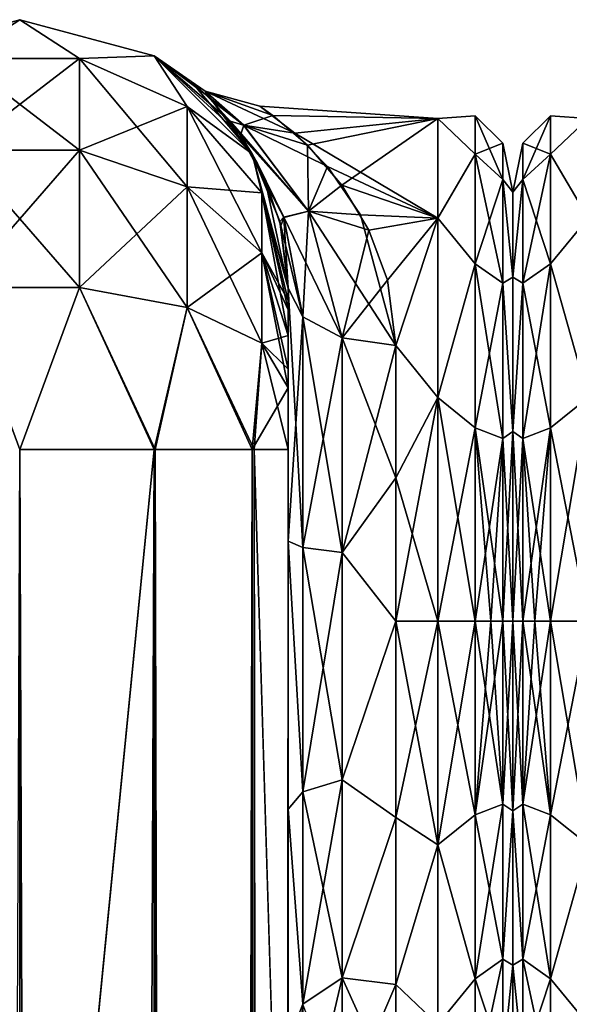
# Model space of a CAD drawing. Extents: x -23 to 470, y -1800 to 0.
# Tile 238 of 256: x 391 to 417, y -46 to 0. Entities that reach past the tile are written whole.
import ezdxf

# ---------------------------------------------------------------- set-up
doc = ezdxf.new("R2010")
doc.units = 0
doc.header["$LTSCALE"] = 17.087905
for name, color, linetype in [('477', 7, 'CONTINUOUS'), ('479', 7, 'CONTINUOUS'), ('480', 7, 'CONTINUOUS'), ('481', 7, 'CONTINUOUS'), ('495', 7, 'CONTINUOUS'), ('496', 7, 'CONTINUOUS'), ('499', 7, 'CONTINUOUS'), ('500', 7, 'CONTINUOUS'), ('509', 7, 'CONTINUOUS'), ('513', 7, 'CONTINUOUS'), ('514', 7, 'CONTINUOUS'), ('524', 7, 'CONTINUOUS'), ('525', 7, 'CONTINUOUS'), ('526', 7, 'CONTINUOUS'), ('535', 7, 'CONTINUOUS'), ('550', 7, 'CONTINUOUS'), ('565', 7, 'CONTINUOUS'), ('566', 7, 'CONTINUOUS')]:
    doc.layers.add(name, color=color, linetype=linetype)

msp = doc.modelspace()

# ---------------------------------------------------------------- linework, layer by layer
at = {"layer": '477', "linetype": 'CONTINUOUS'}
for points in [[(403.55, -51.872, 45.583), (403.55, -51.871, 36.421), (403.55, -12.5, 95), (403.55, -51.872, 45.583)], [(403.55, -12.5, 95), (403.55, -51.871, 36.421), (403.55, -24.268, 28.753), (403.55, -12.5, 95)], [(403.55, -55.842, 53.805), (403.55, -51.872, 45.583), (403.55, -12.5, 95), (403.55, -55.842, 53.805)], [(403.55, -63.023, 59.493), (403.55, -55.842, 53.805), (403.55, -12.5, 95), (403.55, -63.023, 59.493)], [(403.55, -63.019, 63.508), (403.55, -63.023, 59.493), (403.55, -12.5, 95), (403.55, -63.019, 63.508)], [(403.55, -55.839, 69.199), (403.55, -63.019, 63.508), (403.55, -12.5, 95), (403.55, -55.839, 69.199)], [(403.55, -51.871, 77.421), (403.55, -55.839, 69.199), (403.55, -12.5, 95), (403.55, -51.871, 77.421)], [(403.55, -51.872, 86.583), (403.55, -51.871, 77.421), (403.55, -12.5, 95), (403.55, -51.872, 86.583)], [(403.55, -55.842, 94.805), (403.55, -51.872, 86.583), (403.55, -12.5, 95), (403.55, -55.842, 94.805)], [(403.55, -13.067, 97.86), (403.55, -55.842, 94.805), (403.55, -12.5, 95), (403.55, -13.067, 97.86)], [(403.55, -12.5, 24.51), (403.55, -12.5, 95), (403.55, -24.268, 28.753), (403.55, -12.5, 24.51)], [(403.55, -12.5, -95), (403.55, -12.5, -24.51), (403.55, -55.839, -94.801), (403.55, -12.5, -95)], [(403.55, -55.839, -94.801), (403.55, -12.5, -24.51), (403.55, -51.871, -86.579), (403.55, -55.839, -94.801)], [(403.55, -51.871, -86.579), (403.55, -12.5, -24.51), (403.55, -51.872, -77.417), (403.55, -51.871, -86.579)], [(403.55, -51.872, -77.417), (403.55, -12.5, -24.51), (403.55, -55.842, -69.195), (403.55, -51.872, -77.417)], [(403.55, -55.842, -69.195), (403.55, -12.5, -24.51), (403.55, -63.023, -63.507), (403.55, -55.842, -69.195)], [(403.55, -63.023, -63.507), (403.55, -12.5, -24.51), (403.55, -63.019, -59.492), (403.55, -63.023, -63.507)], [(403.55, -63.019, -59.492), (403.55, -12.5, -24.51), (403.55, -55.839, -53.801), (403.55, -63.019, -59.492)], [(403.55, -55.839, -53.801), (403.55, -12.5, -24.51), (403.55, -51.871, -45.579), (403.55, -55.839, -53.801)], [(403.55, -51.871, -45.579), (403.55, -12.5, -24.51), (403.55, -24.268, -28.753), (403.55, -51.871, -45.579)], [(403.55, -13.067, -97.86), (403.55, -12.5, -95), (403.55, -63.019, -100.492), (403.55, -13.067, -97.86)], [(403.55, -63.019, -100.492), (403.55, -12.5, -95), (403.55, -55.839, -94.801), (403.55, -63.019, -100.492)], [(403.55, -13.5, 98.734), (403.55, -55.842, 94.805), (403.55, -13.067, 97.86), (403.55, -13.5, 98.734)], [(403.55, -13.5, -98.734), (403.55, -13.067, -97.86), (403.55, -63.019, -100.492), (403.55, -13.5, -98.734)], [(403.55, -14.695, 100.301), (403.55, -55.842, 94.805), (403.55, -13.5, 98.734), (403.55, -14.695, 100.301)], [(403.55, -14.695, -100.301), (403.55, -13.5, -98.734), (403.55, -63.019, -100.492), (403.55, -14.695, -100.301)], [(403.55, -63.023, 100.493), (403.55, -55.842, 94.805), (403.55, -14.695, 100.301), (403.55, -63.023, 100.493)], [(403.55, -16.266, 101.5), (403.55, -63.023, 100.493), (403.55, -14.695, 100.301), (403.55, -16.266, 101.5)], [(403.55, -16.266, -101.5), (403.55, -14.695, -100.301), (403.55, -63.019, -100.492), (403.55, -16.266, -101.5)], [(403.55, -17.135, 101.931), (403.55, -63.023, 100.493), (403.55, -16.266, 101.5), (403.55, -17.135, 101.931)], [(403.55, -17.135, -101.931), (403.55, -16.266, -101.5), (403.55, -71.85, -102.5), (403.55, -17.135, -101.931)], [(403.55, -71.85, -102.5), (403.55, -16.266, -101.5), (403.55, -63.019, -100.492), (403.55, -71.85, -102.5)], [(403.55, -20, 102.5), (403.55, -63.023, 100.493), (403.55, -17.135, 101.931), (403.55, -20, 102.5)], [(403.55, -20, -102.5), (403.55, -17.135, -101.931), (403.55, -71.85, -102.5), (403.55, -20, -102.5)], [(403.55, -71.85, 102.5), (403.55, -63.023, 100.493), (403.55, -20, 102.5), (403.55, -71.85, 102.5)], [(403.55, -51.871, 36.421), (403.55, -55.839, 28.199), (403.55, -24.268, 28.753), (403.55, -51.871, 36.421)], [(403.55, -24.268, 28.753), (403.55, -55.839, 28.199), (403.55, -36.75, 27.648), (403.55, -24.268, 28.753)], [(403.55, -51.872, -36.417), (403.55, -51.871, -45.579), (403.55, -24.268, -28.753), (403.55, -51.872, -36.417)], [(403.55, -55.842, -28.195), (403.55, -51.872, -36.417), (403.55, -24.268, -28.753), (403.55, -55.842, -28.195)], [(403.55, -36.75, -27.648), (403.55, -55.842, -28.195), (403.55, -24.268, -28.753), (403.55, -36.75, -27.648)], [(403.55, -55.839, 28.199), (403.55, -63.019, 22.508), (403.55, -36.75, 27.648), (403.55, -55.839, 28.199)], [(403.55, -36.75, 27.648), (403.55, -63.019, 22.508), (403.55, -47.582, 21.378), (403.55, -36.75, 27.648)], [(403.55, -63.023, -22.507), (403.55, -55.842, -28.195), (403.55, -36.75, -27.648), (403.55, -63.023, -22.507)], [(403.55, -47.582, -21.378), (403.55, -63.023, -22.507), (403.55, -36.75, -27.648), (403.55, -47.582, -21.378)]]:
    msp.add_3dface(points, dxfattribs=at)
at = {"layer": '479', "linetype": 'CONTINUOUS'}
for points in [[(414, -8.022, 4.581), (414, -11.991, 12.803), (414, -47.978, 4.582), (414, -8.022, 4.581)], [(414, -8.022, -4.582), (414, -8.022, 4.581), (414, -47.978, -4.581), (414, -8.022, -4.582)], [(414, -47.978, -4.581), (414, -8.022, 4.581), (414, -47.978, 4.582), (414, -47.978, -4.581)], [(414, -11.991, -12.803), (414, -8.022, -4.582), (414, -44.009, -12.803), (414, -11.991, -12.803)], [(414, -44.009, -12.803), (414, -8.022, -4.582), (414, -47.978, -4.581), (414, -44.009, -12.803)], [(414, -11.991, 12.803), (414, -19.174, 18.494), (414, -44.009, 12.803), (414, -11.991, 12.803)], [(414, -47.978, 4.582), (414, -11.991, 12.803), (414, -44.009, 12.803), (414, -47.978, 4.582)], [(414, -19.173, -18.494), (414, -11.991, -12.803), (414, -36.826, -18.494), (414, -19.173, -18.494)], [(414, -36.826, -18.494), (414, -11.991, -12.803), (414, -44.009, -12.803), (414, -36.826, -18.494)], [(414, -28, -20.5), (414, -19.173, -18.494), (414, -36.826, -18.494), (414, -28, -20.5)], [(414, -19.174, 18.494), (414, -28, 20.5), (414, -36.827, 18.494), (414, -19.174, 18.494)], [(414, -44.009, 12.803), (414, -19.174, 18.494), (414, -36.827, 18.494), (414, -44.009, 12.803)]]:
    msp.add_3dface(points, dxfattribs=at)
at = {"layer": '480', "linetype": 'CONTINUOUS'}
for points in [[(402.827, -4.466, 4.708), (410.5, -4.602, -5.341), (402.229, -4.022, -1.023), (402.827, -4.466, 4.708)], [(402.229, -4.022, -1.023), (410.5, -4.602, -5.341), (403.847, -5.286, -7.751), (402.229, -4.022, -1.023)], [(410.5, -4.602, 5.34), (410.5, -4.602, -5.341), (402.827, -4.466, 4.708), (410.5, -4.602, 5.34)], [(404.435, -5.842, 9.22), (410.5, -4.602, 5.34), (402.827, -4.466, 4.708), (404.435, -5.842, 9.22)], [(410.5, -4.602, -5.341), (410.5, -9.236, -14.964), (403.847, -5.286, -7.751), (410.5, -4.602, -5.341)], [(406.036, -7.696, 12.796), (410.5, -4.602, 5.34), (404.435, -5.842, 9.22), (406.036, -7.696, 12.796)], [(410.5, -9.236, 14.964), (410.5, -4.602, 5.34), (406.036, -7.696, 12.796), (410.5, -9.236, 14.964)], [(403.847, -5.286, -7.751), (410.5, -9.236, -14.964), (405.367, -6.828, -11.303), (403.847, -5.286, -7.751)], [(405.367, -6.828, -11.303), (410.5, -9.236, -14.964), (406.916, -9.084, -14.771), (405.367, -6.828, -11.303)], [(407.303, -9.802, 15.647), (410.5, -9.236, 14.964), (406.036, -7.696, 12.796), (407.303, -9.802, 15.647)], [(406.916, -9.084, -14.771), (410.5, -9.236, -14.964), (408.55, -15.172, -20.284), (406.916, -9.084, -14.771)], [(408.159, -12.121, 17.996), (410.5, -9.236, 14.964), (407.303, -9.802, 15.647), (408.159, -12.121, 17.996)], [(408.55, -15.172, 20.284), (410.5, -9.236, 14.964), (408.159, -12.121, 17.996), (408.55, -15.172, 20.284)], [(410.5, -9.236, -14.964), (410.5, -17.587, -21.623), (408.55, -15.172, -20.284), (410.5, -9.236, -14.964)], [(410.5, -17.587, 21.623), (410.5, -9.236, 14.964), (408.55, -15.172, 20.284), (410.5, -17.587, 21.623)], [(408.55, -15.172, -20.284), (410.5, -17.587, -21.623), (408.55, -21.323, -23.052), (408.55, -15.172, -20.284)], [(408.55, -21.323, 23.052), (410.5, -17.587, 21.623), (408.55, -15.172, 20.284), (408.55, -21.323, 23.052)], [(410.5, -17.587, -21.623), (410.5, -28, -24), (408.55, -21.323, -23.052), (410.5, -17.587, -21.623)], [(410.5, -28, 24), (410.5, -17.587, 21.623), (408.55, -28, 24), (410.5, -28, 24)], [(408.55, -28, 24), (410.5, -17.587, 21.623), (408.55, -21.323, 23.052), (408.55, -28, 24)], [(408.55, -21.323, -23.052), (410.5, -28, -24), (408.55, -28, -24), (408.55, -21.323, -23.052)]]:
    msp.add_3dface(points, dxfattribs=at)
at = {"layer": '481', "linetype": 'CONTINUOUS'}
for points in [[(408.55, -28, -24), (410.5, -28, -24), (410.5, -38.413, -21.623), (408.55, -28, -24)], [(410.5, -28, 24), (408.55, -28, 24), (408.55, -37.138, 22.192), (410.5, -28, 24)], [(410.5, -38.413, 21.623), (410.5, -28, 24), (408.55, -37.138, 22.192), (410.5, -38.413, 21.623)], [(408.55, -28, -24), (410.5, -38.413, -21.623), (408.55, -37.138, -22.192), (408.55, -28, -24)], [(408.55, -44.9, 17.041), (410.5, -38.413, 21.623), (408.55, -37.138, 22.192), (408.55, -44.9, 17.041)], [(408.55, -37.138, -22.192), (410.5, -38.413, -21.623), (408.55, -44.9, -17.041), (408.55, -37.138, -22.192)], [(410.5, -46.764, 14.964), (410.5, -38.413, 21.623), (408.55, -44.9, 17.041), (410.5, -46.764, 14.964)], [(410.5, -38.413, -21.623), (410.5, -46.764, -14.964), (408.55, -44.9, -17.041), (410.5, -38.413, -21.623)], [(408.55, -50.115, 9.323), (410.5, -46.764, 14.964), (408.55, -44.9, 17.041), (408.55, -50.115, 9.323)], [(408.55, -44.9, -17.041), (410.5, -46.764, -14.964), (408.55, -50.115, -9.323), (408.55, -44.9, -17.041)]]:
    msp.add_3dface(points, dxfattribs=at)
at = {"layer": '495', "linetype": 'CONTINUOUS'}
for points in [[(403.55, -24.268, -28.753), (403.55, -12.5, -24.51), (404.22, -24.566, -26.277), (403.55, -24.268, -28.753)], [(404.22, -24.566, -26.277), (403.55, -12.5, -24.51), (404.22, -13.836, -22.397), (404.22, -24.566, -26.277)], [(404.22, -24.566, -26.277), (404.22, -13.836, -22.397), (406.052, -24.803, -24.461), (404.22, -24.566, -26.277)], [(406.052, -24.803, -24.461), (404.22, -13.836, -22.397), (406.052, -14.815, -20.849), (406.052, -24.803, -24.461)], [(408.55, -15.172, -20.284), (408.55, -21.323, -23.052), (406.052, -14.815, -20.849), (408.55, -15.172, -20.284)], [(408.55, -21.323, -23.052), (406.052, -24.803, -24.461), (406.052, -14.815, -20.849), (408.55, -21.323, -23.052)], [(408.55, -21.323, -23.052), (408.55, -28, -24), (406.052, -24.803, -24.461), (408.55, -21.323, -23.052)], [(403.55, -36.75, -27.648), (403.55, -24.268, -28.753), (404.219, -35.932, -25.286), (403.55, -36.75, -27.648)], [(404.219, -35.932, -25.286), (403.55, -24.268, -28.753), (404.22, -24.566, -26.277), (404.219, -35.932, -25.286)], [(404.219, -35.932, -25.286), (404.22, -24.566, -26.277), (406.051, -35.384, -23.538), (404.219, -35.932, -25.286)], [(406.051, -35.384, -23.538), (404.22, -24.566, -26.277), (406.052, -24.803, -24.461), (406.051, -35.384, -23.538)], [(408.55, -28, -24), (406.051, -35.384, -23.538), (406.052, -24.803, -24.461), (408.55, -28, -24)], [(408.55, -28, -24), (408.55, -37.138, -22.192), (406.051, -35.384, -23.538), (408.55, -28, -24)], [(406.051, -44.596, -18.252), (404.219, -35.932, -25.286), (406.051, -35.384, -23.538), (406.051, -44.596, -18.252)], [(408.55, -37.138, -22.192), (406.051, -44.596, -18.252), (406.051, -35.384, -23.538), (408.55, -37.138, -22.192)], [(404.219, -45.829, -19.608), (403.55, -36.75, -27.648), (404.219, -35.932, -25.286), (404.219, -45.829, -19.608)], [(404.219, -45.829, -19.608), (404.219, -35.932, -25.286), (406.051, -44.596, -18.252), (404.219, -45.829, -19.608)], [(403.55, -47.582, -21.378), (403.55, -36.75, -27.648), (404.219, -45.829, -19.608), (403.55, -47.582, -21.378)], [(408.55, -37.138, -22.192), (408.55, -44.9, -17.041), (406.051, -44.596, -18.252), (408.55, -37.138, -22.192)], [(406.05, -50.733, -9.583), (404.219, -45.829, -19.608), (406.051, -44.596, -18.252), (406.05, -50.733, -9.583)], [(408.55, -50.115, -9.323), (406.05, -50.733, -9.583), (406.051, -44.596, -18.252), (408.55, -50.115, -9.323)], [(408.55, -44.9, -17.041), (408.55, -50.115, -9.323), (406.051, -44.596, -18.252), (408.55, -44.9, -17.041)]]:
    msp.add_3dface(points, dxfattribs=at)
at = {"layer": '496', "linetype": 'CONTINUOUS'}
for points in [[(403.55, -12.5, 24.51), (403.55, -24.268, 28.753), (404.22, -13.836, 22.397), (403.55, -12.5, 24.51)], [(404.22, -13.836, 22.397), (403.55, -24.268, 28.753), (404.22, -24.566, 26.277), (404.22, -13.836, 22.397)], [(404.22, -13.836, 22.397), (404.22, -24.566, 26.277), (406.052, -14.815, 20.849), (404.22, -13.836, 22.397)], [(406.052, -14.815, 20.849), (404.22, -24.566, 26.277), (406.052, -24.803, 24.461), (406.052, -14.815, 20.849)], [(408.55, -15.172, 20.284), (406.052, -14.815, 20.849), (406.052, -24.803, 24.461), (408.55, -15.172, 20.284)], [(408.55, -21.323, 23.052), (408.55, -15.172, 20.284), (406.052, -24.803, 24.461), (408.55, -21.323, 23.052)], [(408.55, -28, 24), (408.55, -21.323, 23.052), (406.052, -24.803, 24.461), (408.55, -28, 24)], [(403.55, -24.268, 28.753), (403.55, -36.75, 27.648), (404.219, -35.932, 25.286), (403.55, -24.268, 28.753)], [(404.22, -24.566, 26.277), (403.55, -24.268, 28.753), (404.219, -35.932, 25.286), (404.22, -24.566, 26.277)], [(404.22, -24.566, 26.277), (404.219, -35.932, 25.286), (406.052, -24.803, 24.461), (404.22, -24.566, 26.277)], [(406.052, -24.803, 24.461), (404.219, -35.932, 25.286), (406.051, -35.384, 23.538), (406.052, -24.803, 24.461)], [(408.55, -28, 24), (406.052, -24.803, 24.461), (406.051, -35.384, 23.538), (408.55, -28, 24)], [(408.55, -37.138, 22.192), (408.55, -28, 24), (406.051, -35.384, 23.538), (408.55, -37.138, 22.192)], [(404.219, -35.932, 25.286), (404.219, -45.829, 19.608), (406.051, -35.384, 23.538), (404.219, -35.932, 25.286)], [(406.051, -35.384, 23.538), (404.219, -45.829, 19.608), (406.051, -44.596, 18.252), (406.051, -35.384, 23.538)], [(408.55, -37.138, 22.192), (406.051, -35.384, 23.538), (406.051, -44.596, 18.252), (408.55, -37.138, 22.192)], [(404.219, -35.932, 25.286), (403.55, -36.75, 27.648), (404.219, -45.829, 19.608), (404.219, -35.932, 25.286)], [(403.55, -36.75, 27.648), (403.55, -47.582, 21.378), (404.219, -45.829, 19.608), (403.55, -36.75, 27.648)], [(408.55, -44.9, 17.041), (408.55, -37.138, 22.192), (406.051, -44.596, 18.252), (408.55, -44.9, 17.041)], [(404.219, -45.829, 19.608), (404.219, -52.421, 10.295), (406.051, -44.596, 18.252), (404.219, -45.829, 19.608)], [(406.051, -44.596, 18.252), (404.219, -52.421, 10.295), (406.05, -50.733, 9.583), (406.051, -44.596, 18.252)], [(408.55, -44.9, 17.041), (406.051, -44.596, 18.252), (406.05, -50.733, 9.583), (408.55, -44.9, 17.041)], [(408.55, -50.115, 9.323), (408.55, -44.9, 17.041), (406.05, -50.733, 9.583), (408.55, -50.115, 9.323)], [(403.55, -47.582, 21.378), (403.55, -54.723, 11.265), (404.219, -45.829, 19.608), (403.55, -47.582, 21.378)], [(404.219, -45.829, 19.608), (403.55, -54.723, 11.265), (404.219, -52.421, 10.295), (404.219, -45.829, 19.608)]]:
    msp.add_3dface(points, dxfattribs=at)
at = {"layer": '499', "linetype": 'CONTINUOUS'}
for points in [[(410.5, -4.602, -5.341), (410.5, -4.602, 5.34), (412.25, -4.469, 0), (410.5, -4.602, -5.341)], [(410.5, -4.602, -5.341), (412.25, -4.469, 0), (412.25, -6.26, -9.005), (410.5, -4.602, -5.341)], [(410.5, -4.602, 5.34), (412.25, -6.26, 9.005), (412.25, -4.469, 0), (410.5, -4.602, 5.34)], [(413.532, -5.752, 0), (413.532, -7.445, -8.514), (412.25, -4.469, 0), (413.532, -5.752, 0)], [(412.25, -6.26, 9.005), (413.532, -5.752, 0), (412.25, -4.469, 0), (412.25, -6.26, 9.005)], [(412.25, -4.469, 0), (413.532, -7.445, -8.514), (412.25, -6.26, -9.005), (412.25, -4.469, 0)], [(410.5, -9.236, -14.964), (410.5, -4.602, -5.341), (412.25, -6.26, -9.005), (410.5, -9.236, -14.964)], [(410.5, -4.602, 5.34), (410.5, -9.236, 14.964), (412.25, -6.26, 9.005), (410.5, -4.602, 5.34)], [(413.532, -7.445, 8.514), (413.532, -5.752, 0), (412.25, -6.26, 9.005), (413.532, -7.445, 8.514)], [(414, -8.022, 4.581), (414, -8.022, -4.582), (413.532, -5.752, 0), (414, -8.022, 4.581)], [(413.532, -7.445, 8.514), (414, -8.022, 4.581), (413.532, -5.752, 0), (413.532, -7.445, 8.514)], [(413.532, -5.752, 0), (414, -8.022, -4.582), (413.532, -7.445, -8.514), (413.532, -5.752, 0)], [(410.5, -9.236, -14.964), (412.25, -6.26, -9.005), (412.25, -11.361, -16.639), (410.5, -9.236, -14.964)], [(410.5, -9.236, 14.964), (412.25, -11.361, 16.639), (412.25, -6.26, 9.005), (410.5, -9.236, 14.964)], [(412.25, -11.361, 16.639), (413.532, -7.445, 8.514), (412.25, -6.26, 9.005), (412.25, -11.361, 16.639)], [(413.532, -7.445, -8.514), (413.532, -12.268, -15.732), (412.25, -6.26, -9.005), (413.532, -7.445, -8.514)], [(412.25, -6.26, -9.005), (413.532, -12.268, -15.732), (412.25, -11.361, -16.639), (412.25, -6.26, -9.005)], [(413.532, -12.268, 15.732), (413.532, -7.445, 8.514), (412.25, -11.361, 16.639), (413.532, -12.268, 15.732)], [(414, -11.991, 12.803), (414, -8.022, 4.581), (413.532, -7.445, 8.514), (414, -11.991, 12.803)], [(413.532, -12.268, 15.732), (414, -11.991, 12.803), (413.532, -7.445, 8.514), (413.532, -12.268, 15.732)], [(414, -8.022, -4.582), (414, -11.991, -12.803), (413.532, -7.445, -8.514), (414, -8.022, -4.582)], [(413.532, -7.445, -8.514), (414, -11.991, -12.803), (413.532, -12.268, -15.732), (413.532, -7.445, -8.514)], [(410.5, -17.587, -21.623), (410.5, -9.236, -14.964), (412.25, -11.361, -16.639), (410.5, -17.587, -21.623)], [(410.5, -9.236, 14.964), (410.5, -17.587, 21.623), (412.25, -11.361, 16.639), (410.5, -9.236, 14.964)], [(410.5, -17.587, -21.623), (412.25, -11.361, -16.639), (412.25, -18.995, -21.74), (410.5, -17.587, -21.623)], [(410.5, -17.587, 21.623), (412.25, -18.995, 21.74), (412.25, -11.361, 16.639), (410.5, -17.587, 21.623)], [(412.25, -18.995, 21.74), (413.532, -12.268, 15.732), (412.25, -11.361, 16.639), (412.25, -18.995, 21.74)], [(413.532, -12.268, -15.732), (413.532, -19.486, -20.555), (412.25, -11.361, -16.639), (413.532, -12.268, -15.732)], [(412.25, -11.361, -16.639), (413.532, -19.486, -20.555), (412.25, -18.995, -21.74), (412.25, -11.361, -16.639)], [(413.532, -19.486, 20.555), (413.532, -12.268, 15.732), (412.25, -18.995, 21.74), (413.532, -19.486, 20.555)], [(414, -19.174, 18.494), (414, -11.991, 12.803), (413.532, -12.268, 15.732), (414, -19.174, 18.494)], [(414, -11.991, -12.803), (414, -19.173, -18.494), (413.532, -12.268, -15.732), (414, -11.991, -12.803)], [(413.532, -19.486, 20.555), (414, -19.174, 18.494), (413.532, -12.268, 15.732), (413.532, -19.486, 20.555)], [(413.532, -12.268, -15.732), (414, -19.173, -18.494), (413.532, -19.486, -20.555), (413.532, -12.268, -15.732)], [(410.5, -28, -24), (410.5, -17.587, -21.623), (412.25, -28, -23.531), (410.5, -28, -24)], [(412.25, -28, -23.531), (410.5, -17.587, -21.623), (412.25, -18.995, -21.74), (412.25, -28, -23.531)], [(410.5, -17.587, 21.623), (410.5, -28, 24), (412.25, -18.995, 21.74), (410.5, -17.587, 21.623)], [(410.5, -28, 24), (412.25, -28, 23.531), (412.25, -18.995, 21.74), (410.5, -28, 24)], [(413.532, -28, -22.248), (412.975, -28, -22.975), (412.25, -18.995, -21.74), (413.532, -28, -22.248)], [(413.532, -19.486, -20.555), (413.532, -28, -22.248), (412.25, -18.995, -21.74), (413.532, -19.486, -20.555)], [(412.975, -28, -22.975), (412.25, -28, -23.531), (412.25, -18.995, -21.74), (412.975, -28, -22.975)], [(412.25, -28, 23.531), (413.532, -19.486, 20.555), (412.25, -18.995, 21.74), (412.25, -28, 23.531)], [(414, -19.173, -18.494), (414, -28, -20.5), (413.532, -19.486, -20.555), (414, -19.173, -18.494)], [(414, -28, 20.5), (414, -19.174, 18.494), (413.532, -28, 22.248), (414, -28, 20.5)], [(413.532, -28, 22.248), (414, -19.174, 18.494), (413.532, -19.486, 20.555), (413.532, -28, 22.248)], [(412.25, -28, 23.531), (412.975, -28, 22.975), (413.532, -19.486, 20.555), (412.25, -28, 23.531)], [(412.975, -28, 22.975), (413.532, -28, 22.248), (413.532, -19.486, 20.555), (412.975, -28, 22.975)], [(414, -28, -20.5), (413.532, -28, -22.248), (413.532, -19.486, -20.555), (414, -28, -20.5)]]:
    msp.add_3dface(points, dxfattribs=at)
at = {"layer": '500', "linetype": 'CONTINUOUS'}
for points in [[(410.5, -38.413, -21.623), (410.5, -28, -24), (412.25, -37.005, -21.74), (410.5, -38.413, -21.623)], [(410.5, -28, -24), (412.25, -28, -23.531), (412.25, -37.005, -21.74), (410.5, -28, -24)], [(410.5, -28, 24), (410.5, -38.413, 21.623), (412.25, -28, 23.531), (410.5, -28, 24)], [(410.5, -38.413, 21.623), (412.25, -37.005, 21.74), (412.25, -28, 23.531), (410.5, -38.413, 21.623)], [(412.975, -28, -22.975), (413.532, -36.514, -20.555), (412.25, -28, -23.531), (412.975, -28, -22.975)], [(412.25, -28, -23.531), (413.532, -36.514, -20.555), (412.25, -37.005, -21.74), (412.25, -28, -23.531)], [(413.532, -36.514, 20.555), (413.532, -28, 22.248), (412.25, -37.005, 21.74), (413.532, -36.514, 20.555)], [(412.25, -37.005, 21.74), (413.532, -28, 22.248), (412.975, -28, 22.975), (412.25, -37.005, 21.74)], [(412.25, -28, 23.531), (412.25, -37.005, 21.74), (412.975, -28, 22.975), (412.25, -28, 23.531)], [(413.532, -28, -22.248), (413.532, -36.514, -20.555), (412.975, -28, -22.975), (413.532, -28, -22.248)], [(414, -36.827, 18.494), (414, -28, 20.5), (413.532, -36.514, 20.555), (414, -36.827, 18.494)], [(413.532, -36.514, 20.555), (414, -28, 20.5), (413.532, -28, 22.248), (413.532, -36.514, 20.555)], [(414, -28, -20.5), (414, -36.826, -18.494), (413.532, -28, -22.248), (414, -28, -20.5)], [(413.532, -28, -22.248), (414, -36.826, -18.494), (413.532, -36.514, -20.555), (413.532, -28, -22.248)], [(413.532, -36.514, -20.555), (413.532, -43.732, -15.732), (412.25, -37.005, -21.74), (413.532, -36.514, -20.555)], [(413.532, -43.732, 15.732), (413.532, -36.514, 20.555), (412.25, -44.639, 16.639), (413.532, -43.732, 15.732)], [(412.25, -44.639, 16.639), (413.532, -36.514, 20.555), (412.25, -37.005, 21.74), (412.25, -44.639, 16.639)], [(413.532, -36.514, -20.555), (414, -36.826, -18.494), (413.532, -43.732, -15.732), (413.532, -36.514, -20.555)], [(413.532, -43.732, 15.732), (414, -36.827, 18.494), (413.532, -36.514, 20.555), (413.532, -43.732, 15.732)], [(410.5, -38.413, 21.623), (412.25, -44.639, 16.639), (412.25, -37.005, 21.74), (410.5, -38.413, 21.623)], [(410.5, -38.413, -21.623), (412.25, -37.005, -21.74), (412.25, -44.639, -16.639), (410.5, -38.413, -21.623)], [(412.25, -37.005, -21.74), (413.532, -43.732, -15.732), (412.25, -44.639, -16.639), (412.25, -37.005, -21.74)], [(414, -36.826, -18.494), (414, -44.009, -12.803), (413.532, -43.732, -15.732), (414, -36.826, -18.494)], [(414, -44.009, 12.803), (414, -36.827, 18.494), (413.532, -43.732, 15.732), (414, -44.009, 12.803)], [(410.5, -38.413, 21.623), (410.5, -46.764, 14.964), (412.25, -44.639, 16.639), (410.5, -38.413, 21.623)], [(410.5, -46.764, -14.964), (410.5, -38.413, -21.623), (412.25, -44.639, -16.639), (410.5, -46.764, -14.964)], [(413.532, -43.732, -15.732), (413.532, -48.555, -8.514), (412.25, -44.639, -16.639), (413.532, -43.732, -15.732)], [(413.532, -48.555, 8.514), (413.532, -43.732, 15.732), (412.25, -49.74, 9.005), (413.532, -48.555, 8.514)], [(412.25, -49.74, 9.005), (413.532, -43.732, 15.732), (412.25, -44.639, 16.639), (412.25, -49.74, 9.005)], [(413.532, -43.732, -15.732), (414, -44.009, -12.803), (413.532, -48.555, -8.514), (413.532, -43.732, -15.732)], [(413.532, -48.555, 8.514), (414, -44.009, 12.803), (413.532, -43.732, 15.732), (413.532, -48.555, 8.514)], [(414, -44.009, -12.803), (414, -47.978, -4.581), (413.532, -48.555, -8.514), (414, -44.009, -12.803)], [(414, -47.978, 4.582), (414, -44.009, 12.803), (413.532, -48.555, 8.514), (414, -47.978, 4.582)], [(410.5, -46.764, 14.964), (412.25, -49.74, 9.005), (412.25, -44.639, 16.639), (410.5, -46.764, 14.964)], [(410.5, -46.764, -14.964), (412.25, -44.639, -16.639), (412.25, -49.74, -9.005), (410.5, -46.764, -14.964)], [(412.25, -44.639, -16.639), (413.532, -48.555, -8.514), (412.25, -49.74, -9.005), (412.25, -44.639, -16.639)]]:
    msp.add_3dface(points, dxfattribs=at)
at = {"layer": '509', "linetype": 'CONTINUOUS'}
for points in [[(391.05, -20, 115.1), (397.35, -1780, 113.412), (397.35, -20, 113.412), (391.05, -20, 115.1)], [(397.35, -1780, 113.412), (391.05, -20, 115.1), (391.05, -83.45, 115.1), (397.35, -1780, 113.412)], [(397.35, -1780, 113.412), (401.962, -1780, 108.8), (397.35, -20, 113.412), (397.35, -1780, 113.412)], [(401.962, -1780, 108.8), (401.962, -20, 108.8), (397.35, -20, 113.412), (401.962, -1780, 108.8)], [(403.55, -71.85, 102.5), (403.55, -20, 102.5), (401.962, -20, 108.8), (403.55, -71.85, 102.5)], [(403.55, -1728.15, 102.5), (403.55, -71.85, 102.5), (401.962, -20, 108.8), (403.55, -1728.15, 102.5)], [(403.55, -1780, 102.5), (403.55, -1728.15, 102.5), (401.962, -20, 108.8), (403.55, -1780, 102.5)], [(401.962, -1780, 108.8), (403.55, -1780, 102.5), (401.962, -20, 108.8), (401.962, -1780, 108.8)]]:
    msp.add_3dface(points, dxfattribs=at)
at = {"layer": '513', "linetype": 'CONTINUOUS'}
for points in [[(397.3, -1780, -113.325), (391.05, -1780, -115), (397.3, -20, -113.325), (397.3, -1780, -113.325)], [(397.3, -20, -113.325), (391.05, -1780, -115), (391.05, -1716.55, -115), (397.3, -20, -113.325)], [(391.05, -20, -115), (397.3, -20, -113.325), (391.05, -83.45, -115), (391.05, -20, -115)], [(391.05, -83.45, -115), (397.3, -20, -113.325), (391.05, -1716.55, -115), (391.05, -83.45, -115)], [(401.875, -1780, -108.75), (397.3, -1780, -113.325), (401.875, -20, -108.75), (401.875, -1780, -108.75)], [(397.3, -1780, -113.325), (397.3, -20, -113.325), (401.875, -20, -108.75), (397.3, -1780, -113.325)], [(403.55, -20, -102.5), (403.55, -71.85, -102.5), (401.875, -1780, -108.75), (403.55, -20, -102.5)], [(403.55, -20, -102.5), (401.875, -1780, -108.75), (401.875, -20, -108.75), (403.55, -20, -102.5)]]:
    msp.add_3dface(points, dxfattribs=at)
at = {"layer": '514', "linetype": 'CONTINUOUS'}
msp.add_3dface([(384.797, -1780, -113.323), (391.05, -20, -115), (391.05, -83.45, -115), (384.797, -1780, -113.323)], dxfattribs=at)
at = {"layer": '524', "linetype": 'CONTINUOUS'}
for points in [[(384.8, -1.675, -95), (391.05, 0, -95), (388.268, -1.806, -102.519), (384.8, -1.675, -95)], [(388.268, -1.806, -102.519), (391.05, 0, -95), (393.832, -1.806, -102.519), (388.268, -1.806, -102.519)], [(391.05, 0, -95), (397.3, -1.675, -95), (393.832, -1.806, -102.519), (391.05, 0, -95)], [(388.268, -1.806, -102.519), (393.832, -1.806, -102.519), (388.268, -6.074, -108.915), (388.268, -1.806, -102.519)], [(393.832, -1.806, -102.519), (393.832, -6.074, -108.915), (388.268, -6.074, -108.915), (393.832, -1.806, -102.519)], [(393.832, -1.806, -102.519), (397.3, -1.675, -95), (398.844, -4.037, -101.598), (393.832, -1.806, -102.519)], [(393.832, -1.806, -102.519), (398.844, -4.037, -101.598), (393.832, -6.074, -108.915), (393.832, -1.806, -102.519)], [(397.3, -1.675, -95), (401.875, -6.25, -95), (398.844, -4.037, -101.598), (397.3, -1.675, -95)], [(398.844, -4.037, -101.598), (398.844, -7.781, -107.209), (393.832, -6.074, -108.915), (398.844, -4.037, -101.598)], [(398.844, -4.037, -101.598), (401.875, -6.25, -95), (402.312, -8.056, -99.936), (398.844, -4.037, -101.598)], [(398.844, -4.037, -101.598), (402.312, -8.056, -99.936), (398.844, -7.781, -107.209), (398.844, -4.037, -101.598)], [(393.832, -12.466, -113.188), (388.268, -12.466, -113.188), (393.832, -6.074, -108.915), (393.832, -12.466, -113.188)], [(393.832, -6.074, -108.915), (388.268, -12.466, -113.188), (388.268, -6.074, -108.915), (393.832, -6.074, -108.915)], [(398.844, -7.781, -107.209), (393.832, -12.466, -113.188), (393.832, -6.074, -108.915), (398.844, -7.781, -107.209)], [(401.875, -6.25, -95), (403.55, -12.5, -95), (402.312, -8.056, -99.936), (401.875, -6.25, -95)], [(398.844, -13.39, -110.958), (393.832, -12.466, -113.188), (398.844, -7.781, -107.209), (398.844, -13.39, -110.958)], [(402.312, -8.056, -99.936), (402.312, -10.858, -104.135), (398.844, -7.781, -107.209), (402.312, -8.056, -99.936)], [(402.312, -10.858, -104.135), (398.844, -13.39, -110.958), (398.844, -7.781, -107.209), (402.312, -10.858, -104.135)], [(403.55, -12.5, -95), (403.55, -13.067, -97.86), (402.312, -8.056, -99.936), (403.55, -12.5, -95)], [(402.312, -8.056, -99.936), (403.55, -13.067, -97.86), (402.312, -10.858, -104.135), (402.312, -8.056, -99.936)], [(402.312, -15.054, -106.94), (398.844, -13.39, -110.958), (402.312, -10.858, -104.135), (402.312, -15.054, -106.94)], [(403.55, -13.067, -97.86), (403.55, -13.5, -98.734), (402.312, -10.858, -104.135), (403.55, -13.067, -97.86)], [(403.55, -13.5, -98.734), (403.55, -14.695, -100.301), (402.312, -10.858, -104.135), (403.55, -13.5, -98.734)], [(403.55, -14.695, -100.301), (402.312, -15.054, -106.94), (402.312, -10.858, -104.135), (403.55, -14.695, -100.301)], [(393.832, -12.466, -113.188), (391.05, -20, -115), (388.268, -12.466, -113.188), (393.832, -12.466, -113.188)], [(397.3, -20, -113.325), (391.05, -20, -115), (393.832, -12.466, -113.188), (397.3, -20, -113.325)], [(398.844, -13.39, -110.958), (397.3, -20, -113.325), (393.832, -12.466, -113.188), (398.844, -13.39, -110.958)], [(401.875, -20, -108.75), (397.3, -20, -113.325), (398.844, -13.39, -110.958), (401.875, -20, -108.75)], [(402.312, -15.054, -106.94), (401.875, -20, -108.75), (398.844, -13.39, -110.958), (402.312, -15.054, -106.94)], [(403.55, -17.135, -101.931), (401.875, -20, -108.75), (402.312, -15.054, -106.94), (403.55, -17.135, -101.931)], [(403.55, -14.695, -100.301), (403.55, -16.266, -101.5), (402.312, -15.054, -106.94), (403.55, -14.695, -100.301)], [(403.55, -16.266, -101.5), (403.55, -17.135, -101.931), (402.312, -15.054, -106.94), (403.55, -16.266, -101.5)], [(403.55, -17.135, -101.931), (403.55, -20, -102.5), (401.875, -20, -108.75), (403.55, -17.135, -101.931)]]:
    msp.add_3dface(points, dxfattribs=at)
at = {"layer": '525', "linetype": 'CONTINUOUS'}
for points in [[(384.8, -1.675, 95), (391.05, 0, 95), (384.8, -1.675, -95), (384.8, -1.675, 95)], [(391.05, 0, 95), (391.05, 0, -95), (384.8, -1.675, -95), (391.05, 0, 95)], [(391.05, 0, 95), (397.3, -1.675, 95), (391.05, 0, -95), (391.05, 0, 95)], [(397.3, -1.675, 95), (397.3, -1.675, -95), (391.05, 0, -95), (397.3, -1.675, 95)], [(397.3, -1.675, 95), (401.875, -6.25, 95), (399.036, -2.883, 1.533), (397.3, -1.675, 95)], [(397.3, -1.675, -95), (397.3, -1.675, 95), (399.036, -2.883, 1.533), (397.3, -1.675, -95)], [(401.875, -6.25, -95), (397.3, -1.675, -95), (401.31, -5.36, -13.82), (401.875, -6.25, -95)], [(401.31, -5.36, -13.82), (397.3, -1.675, -95), (400.84, -4.728, -12.042), (401.31, -5.36, -13.82)], [(400.84, -4.728, -12.042), (397.3, -1.675, -95), (399.745, -3.519, -7.264), (400.84, -4.728, -12.042)], [(399.745, -3.519, -7.264), (397.3, -1.675, -95), (399.036, -2.883, 1.533), (399.745, -3.519, -7.264)], [(399.036, -2.883, 1.533), (401.875, -6.25, 95), (400.01, -3.784, 8.579), (399.036, -2.883, 1.533)], [(400.01, -3.784, 8.579), (401.875, -6.25, 95), (401.326, -5.382, 13.876), (400.01, -3.784, 8.579)], [(402.12, -6.695, -16.807), (401.875, -6.25, -95), (401.31, -5.36, -13.82), (402.12, -6.695, -16.807)], [(401.326, -5.382, 13.876), (401.875, -6.25, 95), (402.461, -7.397, 18.118), (401.326, -5.382, 13.876)], [(401.875, -6.25, 95), (403.55, -12.5, 95), (402.461, -7.397, 18.118), (401.875, -6.25, 95)], [(403.55, -12.5, -24.51), (403.55, -12.5, -95), (401.875, -6.25, -95), (403.55, -12.5, -24.51)], [(403.55, -12.5, -24.51), (401.875, -6.25, -95), (403.158, -9.393, -21.142), (403.55, -12.5, -24.51)], [(403.158, -9.393, -21.142), (401.875, -6.25, -95), (402.12, -6.695, -16.807), (403.158, -9.393, -21.142)], [(402.461, -7.397, 18.118), (403.55, -12.5, 95), (403.208, -9.596, 21.405), (402.461, -7.397, 18.118)], [(403.55, -12.5, 95), (403.55, -12.5, 24.51), (403.208, -9.596, 21.405), (403.55, -12.5, 95)]]:
    msp.add_3dface(points, dxfattribs=at)
at = {"layer": '526', "linetype": 'CONTINUOUS'}
for points in [[(391.05, 0, 95), (384.8, -1.675, 95), (388.268, -1.806, 102.519), (391.05, 0, 95)], [(393.832, -1.806, 102.519), (391.05, 0, 95), (388.268, -1.806, 102.519), (393.832, -1.806, 102.519)], [(397.3, -1.675, 95), (391.05, 0, 95), (393.832, -1.806, 102.519), (397.3, -1.675, 95)], [(393.832, -1.806, 102.519), (388.268, -1.806, 102.519), (393.832, -6.074, 108.915), (393.832, -1.806, 102.519)], [(393.832, -6.074, 108.915), (388.268, -1.806, 102.519), (388.268, -6.074, 108.915), (393.832, -6.074, 108.915)], [(398.844, -4.037, 101.598), (397.3, -1.675, 95), (393.832, -1.806, 102.519), (398.844, -4.037, 101.598)], [(398.844, -4.037, 101.598), (393.832, -1.806, 102.519), (398.844, -7.781, 107.209), (398.844, -4.037, 101.598)], [(398.844, -7.781, 107.209), (393.832, -1.806, 102.519), (393.832, -6.074, 108.915), (398.844, -7.781, 107.209)], [(401.875, -6.25, 95), (397.3, -1.675, 95), (398.844, -4.037, 101.598), (401.875, -6.25, 95)], [(402.312, -8.056, 99.936), (401.875, -6.25, 95), (398.844, -4.037, 101.598), (402.312, -8.056, 99.936)], [(402.312, -8.056, 99.936), (398.844, -4.037, 101.598), (402.312, -10.858, 104.135), (402.312, -8.056, 99.936)], [(402.312, -10.858, 104.135), (398.844, -4.037, 101.598), (398.844, -7.781, 107.209), (402.312, -10.858, 104.135)], [(388.268, -12.466, 113.188), (393.832, -12.466, 113.188), (388.268, -6.074, 108.915), (388.268, -12.466, 113.188)], [(393.832, -12.466, 113.188), (393.832, -6.074, 108.915), (388.268, -6.074, 108.915), (393.832, -12.466, 113.188)], [(393.832, -12.466, 113.188), (398.844, -13.39, 110.958), (393.832, -6.074, 108.915), (393.832, -12.466, 113.188)], [(398.844, -13.39, 110.958), (398.844, -7.781, 107.209), (393.832, -6.074, 108.915), (398.844, -13.39, 110.958)], [(403.55, -13.067, 97.86), (403.55, -12.5, 95), (401.875, -6.25, 95), (403.55, -13.067, 97.86)], [(403.55, -13.067, 97.86), (401.875, -6.25, 95), (402.312, -8.056, 99.936), (403.55, -13.067, 97.86)], [(398.844, -13.39, 110.958), (402.312, -15.054, 106.94), (398.844, -7.781, 107.209), (398.844, -13.39, 110.958)], [(402.312, -15.054, 106.94), (402.312, -10.858, 104.135), (398.844, -7.781, 107.209), (402.312, -15.054, 106.94)], [(403.55, -14.695, 100.301), (403.55, -13.5, 98.734), (402.312, -8.056, 99.936), (403.55, -14.695, 100.301)], [(403.55, -14.695, 100.301), (402.312, -8.056, 99.936), (402.312, -10.858, 104.135), (403.55, -14.695, 100.301)], [(403.55, -13.5, 98.734), (403.55, -13.067, 97.86), (402.312, -8.056, 99.936), (403.55, -13.5, 98.734)], [(403.55, -17.135, 101.931), (403.55, -16.266, 101.5), (402.312, -10.858, 104.135), (403.55, -17.135, 101.931)], [(402.312, -15.054, 106.94), (403.55, -17.135, 101.931), (402.312, -10.858, 104.135), (402.312, -15.054, 106.94)], [(403.55, -16.266, 101.5), (403.55, -14.695, 100.301), (402.312, -10.858, 104.135), (403.55, -16.266, 101.5)], [(388.268, -12.466, 113.188), (391.05, -20, 115.1), (393.832, -12.466, 113.188), (388.268, -12.466, 113.188)], [(393.832, -12.466, 113.188), (391.05, -20, 115.1), (397.35, -20, 113.412), (393.832, -12.466, 113.188)], [(398.844, -13.39, 110.958), (393.832, -12.466, 113.188), (397.35, -20, 113.412), (398.844, -13.39, 110.958)], [(401.962, -20, 108.8), (398.844, -13.39, 110.958), (397.35, -20, 113.412), (401.962, -20, 108.8)], [(402.312, -15.054, 106.94), (398.844, -13.39, 110.958), (401.962, -20, 108.8), (402.312, -15.054, 106.94)], [(403.55, -20, 102.5), (402.312, -15.054, 106.94), (401.962, -20, 108.8), (403.55, -20, 102.5)], [(403.55, -20, 102.5), (403.55, -17.135, 101.931), (402.312, -15.054, 106.94), (403.55, -20, 102.5)]]:
    msp.add_3dface(points, dxfattribs=at)
at = {"layer": '535', "linetype": 'CONTINUOUS'}
for points in [[(399.745, -3.519, -7.264), (399.036, -2.883, 1.533), (399.688, -3.332, 0.022), (399.745, -3.519, -7.264)], [(399.036, -2.883, 1.533), (400.01, -3.784, 8.579), (399.688, -3.332, 0.022), (399.036, -2.883, 1.533)], [(402.827, -4.466, 4.708), (402.229, -4.022, -1.023), (399.688, -3.332, 0.022), (402.827, -4.466, 4.708)], [(402.827, -4.466, 4.708), (399.688, -3.332, 0.022), (401.475, -4.914, 8.724), (402.827, -4.466, 4.708)], [(402.229, -4.022, -1.023), (403.847, -5.286, -7.751), (399.688, -3.332, 0.022), (402.229, -4.022, -1.023)], [(403.847, -5.286, -7.751), (401.463, -4.903, -8.693), (399.688, -3.332, 0.022), (403.847, -5.286, -7.751)], [(401.463, -4.903, -8.693), (399.745, -3.519, -7.264), (399.688, -3.332, 0.022), (401.463, -4.903, -8.693)], [(399.688, -3.332, 0.022), (400.01, -3.784, 8.579), (401.475, -4.914, 8.724), (399.688, -3.332, 0.022)], [(400.84, -4.728, -12.042), (399.745, -3.519, -7.264), (401.463, -4.903, -8.693), (400.84, -4.728, -12.042)], [(400.01, -3.784, 8.579), (401.326, -5.382, 13.876), (401.475, -4.914, 8.724), (400.01, -3.784, 8.579)], [(404.435, -5.842, 9.22), (402.827, -4.466, 4.708), (401.475, -4.914, 8.724), (404.435, -5.842, 9.22)], [(401.31, -5.36, -13.82), (400.84, -4.728, -12.042), (404.488, -8.905, -15.635), (401.31, -5.36, -13.82)], [(404.488, -8.905, -15.635), (400.84, -4.728, -12.042), (401.463, -4.903, -8.693), (404.488, -8.905, -15.635)], [(401.475, -4.914, 8.724), (401.326, -5.382, 13.876), (404.495, -8.919, 15.65), (401.475, -4.914, 8.724)], [(403.847, -5.286, -7.751), (405.367, -6.828, -11.303), (401.463, -4.903, -8.693), (403.847, -5.286, -7.751)], [(405.367, -6.828, -11.303), (404.488, -8.905, -15.635), (401.463, -4.903, -8.693), (405.367, -6.828, -11.303)], [(404.435, -5.842, 9.22), (401.475, -4.914, 8.724), (404.495, -8.919, 15.65), (404.435, -5.842, 9.22)], [(402.12, -6.695, -16.807), (401.31, -5.36, -13.82), (403.342, -9.198, -18.703), (402.12, -6.695, -16.807)], [(403.342, -9.198, -18.703), (401.31, -5.36, -13.82), (404.488, -8.905, -15.635), (403.342, -9.198, -18.703)], [(404.495, -8.919, 15.65), (401.326, -5.382, 13.876), (403.347, -9.213, 18.717), (404.495, -8.919, 15.65)], [(401.326, -5.382, 13.876), (402.461, -7.397, 18.118), (403.347, -9.213, 18.717), (401.326, -5.382, 13.876)], [(406.036, -7.696, 12.796), (404.435, -5.842, 9.22), (404.495, -8.919, 15.65), (406.036, -7.696, 12.796)], [(403.158, -9.393, -21.142), (402.12, -6.695, -16.807), (403.342, -9.198, -18.703), (403.158, -9.393, -21.142)], [(405.367, -6.828, -11.303), (406.916, -9.084, -14.771), (404.488, -8.905, -15.635), (405.367, -6.828, -11.303)], [(402.461, -7.397, 18.118), (403.208, -9.596, 21.405), (403.347, -9.213, 18.717), (402.461, -7.397, 18.118)], [(407.303, -9.802, 15.647), (406.036, -7.696, 12.796), (404.495, -8.919, 15.65), (407.303, -9.802, 15.647)], [(406.052, -14.815, -20.849), (403.342, -9.198, -18.703), (404.488, -8.905, -15.635), (406.052, -14.815, -20.849)], [(404.22, -13.836, 22.397), (404.495, -8.919, 15.65), (403.347, -9.213, 18.717), (404.22, -13.836, 22.397)], [(404.22, -13.836, 22.397), (406.052, -14.815, 20.849), (404.495, -8.919, 15.65), (404.22, -13.836, 22.397)], [(406.916, -9.084, -14.771), (408.55, -15.172, -20.284), (404.488, -8.905, -15.635), (406.916, -9.084, -14.771)], [(408.55, -15.172, -20.284), (406.052, -14.815, -20.849), (404.488, -8.905, -15.635), (408.55, -15.172, -20.284)], [(406.052, -14.815, 20.849), (407.303, -9.802, 15.647), (404.495, -8.919, 15.65), (406.052, -14.815, 20.849)], [(404.22, -13.836, -22.397), (403.158, -9.393, -21.142), (403.342, -9.198, -18.703), (404.22, -13.836, -22.397)], [(403.55, -12.5, -24.51), (403.158, -9.393, -21.142), (404.22, -13.836, -22.397), (403.55, -12.5, -24.51)], [(403.208, -9.596, 21.405), (403.55, -12.5, 24.51), (403.347, -9.213, 18.717), (403.208, -9.596, 21.405)], [(406.052, -14.815, -20.849), (404.22, -13.836, -22.397), (403.342, -9.198, -18.703), (406.052, -14.815, -20.849)], [(403.55, -12.5, 24.51), (404.22, -13.836, 22.397), (403.347, -9.213, 18.717), (403.55, -12.5, 24.51)], [(408.159, -12.121, 17.996), (407.303, -9.802, 15.647), (406.052, -14.815, 20.849), (408.159, -12.121, 17.996)], [(408.55, -15.172, 20.284), (408.159, -12.121, 17.996), (406.052, -14.815, 20.849), (408.55, -15.172, 20.284)]]:
    msp.add_3dface(points, dxfattribs=at)
at = {"layer": '550', "linetype": 'CONTINUOUS'}
for points in [[(414, -8.022, -4.581), (414, -11.991, -12.803), (414, -47.978, -4.582), (414, -8.022, -4.581)], [(414, -8.022, 4.582), (414, -8.022, -4.581), (414, -47.978, 4.581), (414, -8.022, 4.582)], [(414, -47.978, 4.581), (414, -8.022, -4.581), (414, -47.978, -4.582), (414, -47.978, 4.581)], [(414, -11.991, 12.803), (414, -8.022, 4.582), (414, -44.009, 12.803), (414, -11.991, 12.803)], [(414, -44.009, 12.803), (414, -8.022, 4.582), (414, -47.978, 4.581), (414, -44.009, 12.803)], [(414, -11.991, -12.803), (414, -19.174, -18.494), (414, -44.009, -12.803), (414, -11.991, -12.803)], [(414, -47.978, -4.582), (414, -11.991, -12.803), (414, -44.009, -12.803), (414, -47.978, -4.582)], [(414, -19.173, 18.494), (414, -11.991, 12.803), (414, -36.826, 18.494), (414, -19.173, 18.494)], [(414, -36.826, 18.494), (414, -11.991, 12.803), (414, -44.009, 12.803), (414, -36.826, 18.494)], [(414, -28, 20.5), (414, -19.173, 18.494), (414, -36.826, 18.494), (414, -28, 20.5)], [(414, -19.174, -18.494), (414, -28, -20.5), (414, -36.827, -18.494), (414, -19.174, -18.494)], [(414, -44.009, -12.803), (414, -19.174, -18.494), (414, -36.827, -18.494), (414, -44.009, -12.803)]]:
    msp.add_3dface(points, dxfattribs=at)
at = {"layer": '565', "linetype": 'CONTINUOUS'}
for points in [[(414.468, -5.752, 0), (414.468, -7.445, 8.514), (415.75, -4.469, 0), (414.468, -5.752, 0)], [(415.75, -6.26, -9.005), (414.468, -5.752, 0), (415.75, -4.469, 0), (415.75, -6.26, -9.005)], [(415.75, -4.469, 0), (414.468, -7.445, 8.514), (415.75, -6.26, 9.005), (415.75, -4.469, 0)], [(417.5, -4.602, 5.341), (417.5, -4.602, -5.34), (415.75, -4.469, 0), (417.5, -4.602, 5.341)], [(417.5, -4.602, 5.341), (415.75, -4.469, 0), (415.75, -6.26, 9.005), (417.5, -4.602, 5.341)], [(417.5, -4.602, -5.34), (415.75, -6.26, -9.005), (415.75, -4.469, 0), (417.5, -4.602, -5.34)], [(417.5, -9.236, 14.964), (417.5, -4.602, 5.341), (415.75, -6.26, 9.005), (417.5, -9.236, 14.964)], [(417.5, -4.602, -5.34), (417.5, -9.236, -14.964), (415.75, -6.26, -9.005), (417.5, -4.602, -5.34)], [(414, -8.022, -4.581), (414, -8.022, 4.582), (414.468, -5.752, 0), (414, -8.022, -4.581)], [(414.468, -7.445, -8.514), (414, -8.022, -4.581), (414.468, -5.752, 0), (414.468, -7.445, -8.514)], [(414.468, -5.752, 0), (414, -8.022, 4.582), (414.468, -7.445, 8.514), (414.468, -5.752, 0)], [(414.468, -7.445, -8.514), (414.468, -5.752, 0), (415.75, -6.26, -9.005), (414.468, -7.445, -8.514)], [(415.75, -11.361, -16.639), (414.468, -7.445, -8.514), (415.75, -6.26, -9.005), (415.75, -11.361, -16.639)], [(414.468, -7.445, 8.514), (414.468, -12.268, 15.732), (415.75, -6.26, 9.005), (414.468, -7.445, 8.514)], [(415.75, -6.26, 9.005), (414.468, -12.268, 15.732), (415.75, -11.361, 16.639), (415.75, -6.26, 9.005)], [(417.5, -9.236, 14.964), (415.75, -6.26, 9.005), (415.75, -11.361, 16.639), (417.5, -9.236, 14.964)], [(417.5, -9.236, -14.964), (415.75, -11.361, -16.639), (415.75, -6.26, -9.005), (417.5, -9.236, -14.964)], [(414, -11.991, -12.803), (414, -8.022, -4.581), (414.468, -7.445, -8.514), (414, -11.991, -12.803)], [(414.468, -12.268, -15.732), (414, -11.991, -12.803), (414.468, -7.445, -8.514), (414.468, -12.268, -15.732)], [(414, -8.022, 4.582), (414, -11.991, 12.803), (414.468, -7.445, 8.514), (414, -8.022, 4.582)], [(414.468, -7.445, 8.514), (414, -11.991, 12.803), (414.468, -12.268, 15.732), (414.468, -7.445, 8.514)], [(414.468, -12.268, -15.732), (414.468, -7.445, -8.514), (415.75, -11.361, -16.639), (414.468, -12.268, -15.732)], [(417.5, -17.587, 21.623), (417.5, -9.236, 14.964), (415.75, -11.361, 16.639), (417.5, -17.587, 21.623)], [(417.5, -9.236, -14.964), (417.5, -17.587, -21.623), (415.75, -11.361, -16.639), (417.5, -9.236, -14.964)], [(415.75, -18.995, -21.74), (414.468, -12.268, -15.732), (415.75, -11.361, -16.639), (415.75, -18.995, -21.74)], [(414.468, -12.268, 15.732), (414.468, -19.486, 20.555), (415.75, -11.361, 16.639), (414.468, -12.268, 15.732)], [(415.75, -11.361, 16.639), (414.468, -19.486, 20.555), (415.75, -18.995, 21.74), (415.75, -11.361, 16.639)], [(417.5, -17.587, 21.623), (415.75, -11.361, 16.639), (415.75, -18.995, 21.74), (417.5, -17.587, 21.623)], [(417.5, -17.587, -21.623), (415.75, -18.995, -21.74), (415.75, -11.361, -16.639), (417.5, -17.587, -21.623)], [(414, -19.174, -18.494), (414, -11.991, -12.803), (414.468, -12.268, -15.732), (414, -19.174, -18.494)], [(414, -11.991, 12.803), (414, -19.173, 18.494), (414.468, -12.268, 15.732), (414, -11.991, 12.803)], [(414.468, -19.486, -20.555), (414, -19.174, -18.494), (414.468, -12.268, -15.732), (414.468, -19.486, -20.555)], [(414.468, -12.268, 15.732), (414, -19.173, 18.494), (414.468, -19.486, 20.555), (414.468, -12.268, 15.732)], [(414.468, -19.486, -20.555), (414.468, -12.268, -15.732), (415.75, -18.995, -21.74), (414.468, -19.486, -20.555)], [(417.5, -28, 24), (417.5, -17.587, 21.623), (415.75, -28, 23.531), (417.5, -28, 24)], [(415.75, -28, 23.531), (417.5, -17.587, 21.623), (415.75, -18.995, 21.74), (415.75, -28, 23.531)], [(417.5, -17.587, -21.623), (417.5, -28, -24), (415.75, -18.995, -21.74), (417.5, -17.587, -21.623)], [(414, -19.173, 18.494), (414, -28, 20.5), (414.468, -19.486, 20.555), (414, -19.173, 18.494)], [(414, -28, -20.5), (414, -19.174, -18.494), (414.468, -28, -22.248), (414, -28, -20.5)], [(414.468, -28, -22.248), (414, -19.174, -18.494), (414.468, -19.486, -20.555), (414.468, -28, -22.248)], [(414.468, -28, 22.248), (415.025, -28, 22.975), (415.75, -18.995, 21.74), (414.468, -28, 22.248)], [(414.468, -19.486, 20.555), (414.468, -28, 22.248), (415.75, -18.995, 21.74), (414.468, -19.486, 20.555)], [(415.75, -28, -23.531), (414.468, -19.486, -20.555), (415.75, -18.995, -21.74), (415.75, -28, -23.531)], [(415.025, -28, 22.975), (415.75, -28, 23.531), (415.75, -18.995, 21.74), (415.025, -28, 22.975)], [(417.5, -28, -24), (415.75, -28, -23.531), (415.75, -18.995, -21.74), (417.5, -28, -24)], [(414, -28, 20.5), (414.468, -28, 22.248), (414.468, -19.486, 20.555), (414, -28, 20.5)], [(415.025, -28, -22.975), (414.468, -28, -22.248), (414.468, -19.486, -20.555), (415.025, -28, -22.975)], [(415.75, -28, -23.531), (415.025, -28, -22.975), (414.468, -19.486, -20.555), (415.75, -28, -23.531)]]:
    msp.add_3dface(points, dxfattribs=at)
at = {"layer": '566', "linetype": 'CONTINUOUS'}
for points in [[(414, -36.827, -18.494), (414, -28, -20.5), (414.468, -36.514, -20.555), (414, -36.827, -18.494)], [(414.468, -36.514, -20.555), (414, -28, -20.5), (414.468, -28, -22.248), (414.468, -36.514, -20.555)], [(414, -28, 20.5), (414, -36.826, 18.494), (414.468, -28, 22.248), (414, -28, 20.5)], [(414.468, -28, 22.248), (414, -36.826, 18.494), (414.468, -36.514, 20.555), (414.468, -28, 22.248)], [(414.468, -28, 22.248), (414.468, -36.514, 20.555), (415.025, -28, 22.975), (414.468, -28, 22.248)], [(415.025, -28, 22.975), (414.468, -36.514, 20.555), (415.75, -28, 23.531), (415.025, -28, 22.975)], [(415.75, -28, 23.531), (414.468, -36.514, 20.555), (415.75, -37.005, 21.74), (415.75, -28, 23.531)], [(414.468, -36.514, -20.555), (414.468, -28, -22.248), (415.75, -37.005, -21.74), (414.468, -36.514, -20.555)], [(415.75, -37.005, -21.74), (414.468, -28, -22.248), (415.025, -28, -22.975), (415.75, -37.005, -21.74)], [(415.75, -28, -23.531), (415.75, -37.005, -21.74), (415.025, -28, -22.975), (415.75, -28, -23.531)], [(417.5, -38.413, 21.623), (417.5, -28, 24), (415.75, -37.005, 21.74), (417.5, -38.413, 21.623)], [(417.5, -28, 24), (415.75, -28, 23.531), (415.75, -37.005, 21.74), (417.5, -28, 24)], [(417.5, -28, -24), (417.5, -38.413, -21.623), (415.75, -28, -23.531), (417.5, -28, -24)], [(417.5, -38.413, -21.623), (415.75, -37.005, -21.74), (415.75, -28, -23.531), (417.5, -38.413, -21.623)], [(414.468, -36.514, 20.555), (414, -36.826, 18.494), (414.468, -43.732, 15.732), (414.468, -36.514, 20.555)], [(414.468, -43.732, -15.732), (414, -36.827, -18.494), (414.468, -36.514, -20.555), (414.468, -43.732, -15.732)], [(414.468, -36.514, 20.555), (414.468, -43.732, 15.732), (415.75, -37.005, 21.74), (414.468, -36.514, 20.555)], [(414.468, -43.732, -15.732), (414.468, -36.514, -20.555), (415.75, -44.639, -16.639), (414.468, -43.732, -15.732)], [(415.75, -44.639, -16.639), (414.468, -36.514, -20.555), (415.75, -37.005, -21.74), (415.75, -44.639, -16.639)], [(414, -36.826, 18.494), (414, -44.009, 12.803), (414.468, -43.732, 15.732), (414, -36.826, 18.494)], [(414, -44.009, -12.803), (414, -36.827, -18.494), (414.468, -43.732, -15.732), (414, -44.009, -12.803)], [(415.75, -37.005, 21.74), (414.468, -43.732, 15.732), (415.75, -44.639, 16.639), (415.75, -37.005, 21.74)], [(417.5, -38.413, -21.623), (415.75, -44.639, -16.639), (415.75, -37.005, -21.74), (417.5, -38.413, -21.623)], [(417.5, -38.413, 21.623), (415.75, -37.005, 21.74), (415.75, -44.639, 16.639), (417.5, -38.413, 21.623)], [(417.5, -38.413, -21.623), (417.5, -46.764, -14.964), (415.75, -44.639, -16.639), (417.5, -38.413, -21.623)], [(417.5, -46.764, 14.964), (417.5, -38.413, 21.623), (415.75, -44.639, 16.639), (417.5, -46.764, 14.964)], [(414.468, -43.732, 15.732), (414, -44.009, 12.803), (414.468, -48.555, 8.514), (414.468, -43.732, 15.732)], [(414.468, -48.555, -8.514), (414, -44.009, -12.803), (414.468, -43.732, -15.732), (414.468, -48.555, -8.514)], [(414.468, -43.732, 15.732), (414.468, -48.555, 8.514), (415.75, -44.639, 16.639), (414.468, -43.732, 15.732)], [(414.468, -48.555, -8.514), (414.468, -43.732, -15.732), (415.75, -49.74, -9.005), (414.468, -48.555, -8.514)], [(415.75, -49.74, -9.005), (414.468, -43.732, -15.732), (415.75, -44.639, -16.639), (415.75, -49.74, -9.005)], [(414, -44.009, 12.803), (414, -47.978, 4.581), (414.468, -48.555, 8.514), (414, -44.009, 12.803)], [(414, -47.978, -4.582), (414, -44.009, -12.803), (414.468, -48.555, -8.514), (414, -47.978, -4.582)], [(415.75, -44.639, 16.639), (414.468, -48.555, 8.514), (415.75, -49.74, 9.005), (415.75, -44.639, 16.639)], [(417.5, -46.764, -14.964), (415.75, -49.74, -9.005), (415.75, -44.639, -16.639), (417.5, -46.764, -14.964)], [(417.5, -46.764, 14.964), (415.75, -44.639, 16.639), (415.75, -49.74, 9.005), (417.5, -46.764, 14.964)]]:
    msp.add_3dface(points, dxfattribs=at)

doc.saveas('drawing.dxf')
